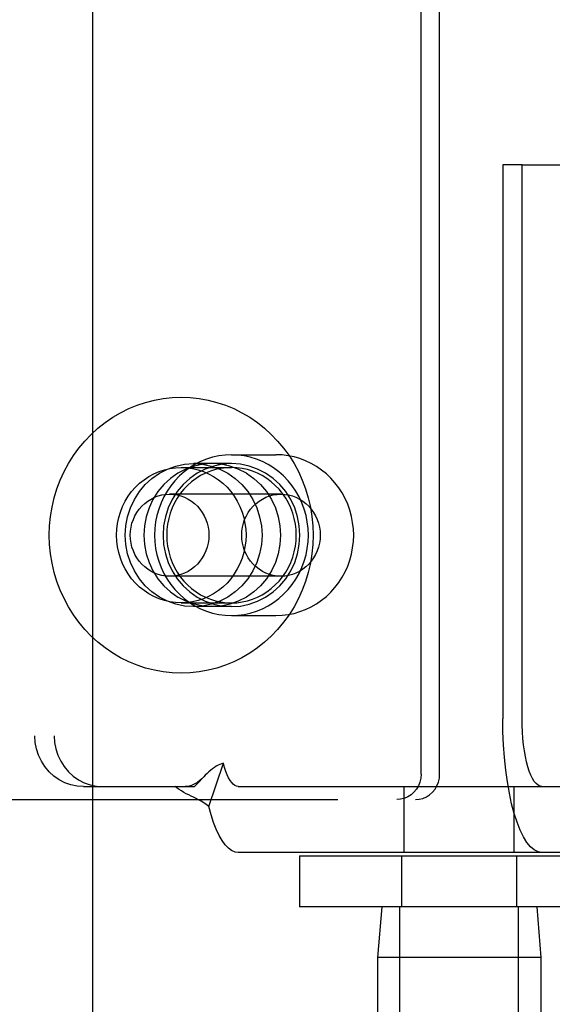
# Model space of a CAD drawing. Header units: inches. Extents: x 0 to 304, y 0 to 196.
# Tile 26 of 98: x 89.929 to 90.558, y 101.792 to 102.955. Entities that reach past the tile are written whole.
import ezdxf

# ---------------------------------------------------------------- set-up
doc = ezdxf.new("R2010")
doc.units = ezdxf.units.IN
doc.header["$LTSCALE"] = 16.696429
doc.header["$MEASUREMENT"] = 0
doc.linetypes.add('HIDDEN', pattern=[0.2, 0.1, -0.1])
doc.layers.add('DEFAULT_2', color=8, linetype='HIDDEN')
doc.layers.add('DOOR_2_ASSEMBLY', color=7, linetype='CONTINUOUS')

msp = doc.modelspace()

# ---------------------------------------------------------------- linework, layer by layer
at = {"layer": 'DEFAULT_2', "color": 8, "linetype": 'HIDDEN'}
for p, q in [((90.3857, 104.9761), (90.3857, 101.507)), ((90.5107, 104.9761), (90.5107, 101.507)), ((90.4031, 102.0635), (90.4031, 104.7535)), ((90.425, 102.0635), (90.425, 104.7535)), ((89.9469, 104.709), (89.9469, 102.109)), ((89.9697, 104.709), (89.9697, 102.109)), ((90.4996, 102.7835), (90.4996, 102.129)), ((90.5224, 102.7835), (90.4996, 102.7835)), ((90.5224, 102.129), (90.5224, 102.7835)), ((90.5224, 102.7835), (91.1077, 102.7835)), ((90.1791, 102.441), (90.2317, 102.441)), ((90.1198, 102.426), (90.1791, 102.426)), ((90.1791, 102.4305), (90.1344, 102.4305)), ((90.2376, 102.3945), (90.106, 102.3945)), ((90.2376, 102.2975), (90.106, 102.2975)), ((90.1198, 102.266), (90.1791, 102.266)), ((90.1791, 102.2615), (90.1344, 102.2615)), ((90.1791, 102.251), (90.2317, 102.251)), ((90.1524, 102.0252), (90.1696, 102.0764)), ((90.1465, 102.0605), (90.146, 102.0599)), ((90.0043, 102.049), (90.0271, 102.049)), ((90.0271, 102.049), (90.1354, 102.049)), ((90.1872, 102.049), (90.6513, 102.049)), ((90.3832, 101.971), (90.3832, 102.049)), ((90.5132, 101.971), (90.5132, 102.049)), ((88.635, 102.0335), (90.3964, 102.0335)), ((90.6513, 101.971), (90.1872, 101.971)), ((90.2595, 101.967), (90.2595, 101.907)), ((90.2595, 101.967), (90.6695, 101.967)), ((90.3802, 101.907), (90.3802, 101.967)), ((90.5162, 101.907), (90.5162, 101.967)), ((90.6695, 101.907), (90.2595, 101.907)), ((90.3567, 101.907), (90.3517, 101.847)), ((90.3782, 101.407), (90.3782, 101.907)), ((90.5182, 101.407), (90.5182, 101.907)), ((90.5397, 101.907), (90.5447, 101.847)), ((90.3517, 101.847), (90.3517, 101.5245)), ((90.5447, 101.847), (90.3517, 101.847)), ((90.5447, 101.847), (90.5447, 101.5245))]:
    msp.add_line(p, q, dxfattribs=at)
for points in [[(89.9639, 102.346), (89.9643, 102.3571), (89.9653, 102.3682), (89.9672, 102.3791), (89.9697, 102.3899), (89.9729, 102.4006), (89.9768, 102.4109), (89.9814, 102.421), (89.9866, 102.4307), (89.9924, 102.44), (89.9989, 102.4488), (90.0059, 102.4572), (90.0134, 102.4651), (90.0214, 102.4724), (90.0299, 102.4791), (90.0388, 102.4852), (90.0481, 102.4907), (90.0577, 102.4955), (90.0676, 102.4996), (90.0777, 102.5029), (90.0881, 102.5056), (90.0985, 102.5075), (90.1091, 102.5086), (90.1198, 102.509), (90.1304, 102.5086), (90.141, 102.5075), (90.1515, 102.5056), (90.1618, 102.5029), (90.172, 102.4996), (90.1819, 102.4955), (90.1915, 102.4907), (90.2008, 102.4852), (90.2097, 102.4791), (90.2181, 102.4724), (90.2262, 102.4651), (90.2337, 102.4572), (90.2407, 102.4488), (90.2471, 102.44), (90.253, 102.4307), (90.2582, 102.421), (90.2627, 102.4109), (90.2666, 102.4006), (90.2699, 102.3899), (90.2724, 102.3791), (90.2742, 102.3682), (90.2753, 102.3571), (90.2756, 102.346)], [(90.1791, 102.441), (90.1716, 102.4406), (90.1642, 102.4397), (90.1568, 102.4381), (90.1496, 102.4358), (90.1426, 102.433), (90.1359, 102.4295), (90.1294, 102.4255), (90.1233, 102.4209), (90.1176, 102.4159), (90.1123, 102.4103), (90.1074, 102.4043), (90.1031, 102.3979), (90.0992, 102.3912), (90.0959, 102.3841), (90.0932, 102.3768), (90.0911, 102.3693), (90.0895, 102.3616), (90.0886, 102.3538), (90.0883, 102.346)], [(90.27, 102.346), (90.2697, 102.3538), (90.2687, 102.3616), (90.2672, 102.3693), (90.265, 102.3768), (90.2623, 102.3841), (90.259, 102.3912), (90.2552, 102.3979), (90.2508, 102.4043), (90.246, 102.4103), (90.2407, 102.4159), (90.2349, 102.4209), (90.2288, 102.4255), (90.2224, 102.4295), (90.2156, 102.433), (90.2086, 102.4358), (90.2014, 102.4381), (90.1941, 102.4397), (90.1866, 102.4406), (90.1791, 102.441)], [(90.3235, 102.346), (90.3232, 102.3535), (90.3223, 102.3609), (90.3209, 102.3682), (90.3189, 102.3754), (90.3164, 102.3825), (90.3134, 102.3893), (90.3099, 102.3958), (90.3058, 102.402), (90.3014, 102.4078), (90.2965, 102.4133), (90.2912, 102.4183), (90.2855, 102.4229), (90.2795, 102.4271), (90.2733, 102.4307), (90.2667, 102.4338), (90.26, 102.4364), (90.2531, 102.4384), (90.246, 102.4398), (90.2389, 102.4407), (90.2317, 102.441)], [(90.0433, 102.346), (90.0436, 102.353), (90.0444, 102.3599), (90.0459, 102.3667), (90.0479, 102.3733), (90.0504, 102.3798), (90.0535, 102.386), (90.0571, 102.3919), (90.0612, 102.3974), (90.0657, 102.4025), (90.0706, 102.4073), (90.0759, 102.4115), (90.0815, 102.4153), (90.0874, 102.4185), (90.0936, 102.4211), (90.1, 102.4232), (90.1065, 102.4248), (90.1131, 102.4257), (90.1198, 102.426)], [(90.1344, 102.2615), (90.1238, 102.2622), (90.1135, 102.2644), (90.1035, 102.2679), (90.094, 102.2728), (90.0852, 102.2789), (90.0773, 102.2862), (90.0703, 102.2945), (90.0644, 102.3037), (90.0597, 102.3136), (90.0563, 102.3241), (90.0543, 102.3349), (90.0536, 102.346), (90.0543, 102.357), (90.0563, 102.3678), (90.0597, 102.3783), (90.0644, 102.3882), (90.0703, 102.3974), (90.0773, 102.4057), (90.0852, 102.413), (90.094, 102.4192), (90.1035, 102.424), (90.1135, 102.4276), (90.1238, 102.4297), (90.1344, 102.4305)], [(90.1563, 102.4305), (90.1457, 102.4297), (90.1354, 102.4276), (90.1254, 102.424), (90.1159, 102.4192), (90.1071, 102.413), (90.0992, 102.4057), (90.0922, 102.3974), (90.0863, 102.3882), (90.0817, 102.3783), (90.0783, 102.3678), (90.0762, 102.357), (90.0755, 102.346), (90.0762, 102.3349), (90.0783, 102.3241), (90.0817, 102.3136), (90.0863, 102.3037), (90.0922, 102.2945), (90.0992, 102.2862), (90.1071, 102.2789), (90.1159, 102.2728)], [(90.1791, 102.4305), (90.1685, 102.4297), (90.1582, 102.4276), (90.1482, 102.424), (90.1387, 102.4192), (90.1299, 102.413), (90.122, 102.4057), (90.115, 102.3974), (90.1091, 102.3882), (90.1045, 102.3783), (90.1011, 102.3678), (90.099, 102.357), (90.0983, 102.346), (90.099, 102.3349), (90.1011, 102.3241), (90.1045, 102.3136), (90.1091, 102.3037), (90.115, 102.2945), (90.122, 102.2862), (90.1299, 102.2789), (90.1387, 102.2728), (90.1482, 102.2679), (90.1582, 102.2644), (90.1685, 102.2622), (90.1791, 102.2615)], [(90.1791, 102.426), (90.1728, 102.4257), (90.1665, 102.4249), (90.1603, 102.4235), (90.1543, 102.4216), (90.1484, 102.4192), (90.1427, 102.4163), (90.1373, 102.4129), (90.1321, 102.4091), (90.1273, 102.4048), (90.1228, 102.4002), (90.1187, 102.3951), (90.1151, 102.3897), (90.1118, 102.384), (90.1091, 102.3781), (90.1068, 102.3719), (90.105, 102.3656), (90.1037, 102.3591), (90.1029, 102.3526), (90.1026, 102.346)], [(90.1198, 102.426), (90.1264, 102.4257), (90.1331, 102.4248), (90.1396, 102.4232), (90.1459, 102.4211), (90.1521, 102.4185), (90.158, 102.4153), (90.1637, 102.4115), (90.1689, 102.4073), (90.1739, 102.4025), (90.1784, 102.3974), (90.1824, 102.3919), (90.186, 102.386), (90.1891, 102.3798), (90.1917, 102.3733), (90.1937, 102.3667), (90.1951, 102.3599), (90.196, 102.353), (90.1963, 102.346)], [(90.1344, 102.4305), (90.145, 102.4297), (90.1553, 102.4276), (90.1653, 102.424), (90.1748, 102.4192), (90.1836, 102.413), (90.1915, 102.4057), (90.1985, 102.3974), (90.2044, 102.3882), (90.209, 102.3783), (90.2124, 102.3678), (90.2145, 102.357), (90.2152, 102.346), (90.2145, 102.3349), (90.2124, 102.3241), (90.209, 102.3136), (90.2044, 102.3037), (90.1985, 102.2945), (90.1915, 102.2862), (90.1836, 102.2789), (90.1748, 102.2728), (90.1653, 102.2679), (90.1553, 102.2644), (90.145, 102.2622), (90.1344, 102.2615)], [(90.1967, 102.4192), (90.1872, 102.424), (90.1772, 102.4276), (90.167, 102.4297), (90.1563, 102.4305)], [(90.1791, 102.2615), (90.1898, 102.2622), (90.2, 102.2644), (90.21, 102.2679), (90.2195, 102.2728), (90.2283, 102.2789), (90.2363, 102.2862), (90.2432, 102.2945), (90.2491, 102.3037), (90.2538, 102.3136), (90.2572, 102.3241), (90.2592, 102.3349), (90.2599, 102.346), (90.2592, 102.357), (90.2572, 102.3678), (90.2538, 102.3783), (90.2491, 102.3882), (90.2432, 102.3974), (90.2363, 102.4057), (90.2283, 102.413), (90.2195, 102.4192), (90.21, 102.424), (90.2, 102.4276), (90.1898, 102.4297), (90.1791, 102.4305)], [(90.2556, 102.346), (90.2554, 102.3526), (90.2546, 102.3591), (90.2533, 102.3656), (90.2515, 102.3719), (90.2492, 102.3781), (90.2464, 102.384), (90.2432, 102.3897), (90.2395, 102.3951), (90.2354, 102.4002), (90.2309, 102.4048), (90.2261, 102.4091), (90.221, 102.4129), (90.2155, 102.4163), (90.2099, 102.4192), (90.204, 102.4216), (90.1979, 102.4235), (90.1917, 102.4249), (90.1854, 102.4257), (90.1791, 102.426)], [(90.1967, 102.4192), (90.2055, 102.413), (90.2135, 102.4057), (90.2204, 102.3974), (90.2263, 102.3882), (90.231, 102.3783), (90.2344, 102.3678), (90.2364, 102.357), (90.2371, 102.346), (90.2364, 102.3349), (90.2344, 102.3241), (90.231, 102.3136), (90.2263, 102.3037), (90.2204, 102.2945), (90.2135, 102.2862), (90.2055, 102.2789), (90.1967, 102.2728), (90.1872, 102.2679), (90.1772, 102.2644), (90.167, 102.2622), (90.1563, 102.2615)], [(90.0596, 102.346), (90.0599, 102.3507), (90.0605, 102.3554), (90.0616, 102.3601), (90.0632, 102.3645), (90.0651, 102.3688), (90.0675, 102.3729), (90.0702, 102.3767), (90.0732, 102.3803), (90.0766, 102.3835), (90.0803, 102.3863), (90.0842, 102.3887), (90.0883, 102.3908), (90.0926, 102.3924), (90.097, 102.3935), (90.1015, 102.3942), (90.106, 102.3945)], [(90.106, 102.3945), (90.1106, 102.3942), (90.1151, 102.3935), (90.1195, 102.3924), (90.1238, 102.3908), (90.1279, 102.3887), (90.1318, 102.3863), (90.1355, 102.3835), (90.1388, 102.3803), (90.1419, 102.3767), (90.1446, 102.3729), (90.1469, 102.3688), (90.1489, 102.3645), (90.1504, 102.3601), (90.1515, 102.3554), (90.1522, 102.3507), (90.1524, 102.346)], [(90.1912, 102.346), (90.1914, 102.3507), (90.1921, 102.3554), (90.1932, 102.3601), (90.1947, 102.3645), (90.1967, 102.3688), (90.199, 102.3729), (90.2017, 102.3767), (90.2048, 102.3803), (90.2082, 102.3835), (90.2118, 102.3863), (90.2157, 102.3887), (90.2198, 102.3908), (90.2241, 102.3924), (90.2285, 102.3935), (90.2331, 102.3942), (90.2376, 102.3945)], [(90.2376, 102.3945), (90.2421, 102.3942), (90.2466, 102.3935), (90.2511, 102.3924), (90.2553, 102.3908), (90.2595, 102.3887), (90.2634, 102.3863), (90.267, 102.3835), (90.2704, 102.3803), (90.2734, 102.3767), (90.2762, 102.3729), (90.2785, 102.3688), (90.2804, 102.3645), (90.282, 102.3601), (90.2831, 102.3554), (90.2838, 102.3507), (90.284, 102.346)], [(90.2756, 102.346), (90.2753, 102.3348), (90.2742, 102.3238), (90.2724, 102.3128), (90.2699, 102.302), (90.2666, 102.2914), (90.2627, 102.281), (90.2582, 102.271), (90.253, 102.2613), (90.2471, 102.252), (90.2407, 102.2431), (90.2337, 102.2347), (90.2262, 102.2268), (90.2181, 102.2195), (90.2097, 102.2128), (90.2008, 102.2067), (90.1915, 102.2012), (90.1819, 102.1965), (90.172, 102.1924), (90.1618, 102.189), (90.1515, 102.1864), (90.141, 102.1845), (90.1304, 102.1834), (90.1198, 102.183), (90.1091, 102.1834), (90.0985, 102.1845), (90.0881, 102.1864), (90.0777, 102.189), (90.0676, 102.1924), (90.0577, 102.1965), (90.0481, 102.2012), (90.0388, 102.2067), (90.0299, 102.2128), (90.0214, 102.2195), (90.0134, 102.2268), (90.0059, 102.2347), (89.9989, 102.2431), (89.9924, 102.252), (89.9866, 102.2613), (89.9814, 102.271), (89.9768, 102.281), (89.9729, 102.2914), (89.9697, 102.302), (89.9672, 102.3128), (89.9653, 102.3238), (89.9643, 102.3348), (89.9639, 102.346)], [(90.1198, 102.266), (90.1131, 102.2663), (90.1065, 102.2672), (90.1, 102.2687), (90.0936, 102.2708), (90.0874, 102.2735), (90.0815, 102.2767), (90.0759, 102.2804), (90.0706, 102.2847), (90.0657, 102.2894), (90.0612, 102.2945), (90.0571, 102.3001), (90.0535, 102.306), (90.0504, 102.3122), (90.0479, 102.3186), (90.0459, 102.3253), (90.0444, 102.3321), (90.0436, 102.339), (90.0433, 102.346)], [(90.106, 102.2975), (90.1015, 102.2977), (90.097, 102.2984), (90.0926, 102.2996), (90.0883, 102.3012), (90.0842, 102.3032), (90.0803, 102.3056), (90.0766, 102.3085), (90.0732, 102.3117), (90.0702, 102.3152), (90.0675, 102.319), (90.0651, 102.3231), (90.0632, 102.3274), (90.0616, 102.3319), (90.0605, 102.3365), (90.0599, 102.3412), (90.0596, 102.346)], [(90.0883, 102.346), (90.0886, 102.3381), (90.0895, 102.3303), (90.0911, 102.3227), (90.0932, 102.3151), (90.0959, 102.3078), (90.0992, 102.3008), (90.1031, 102.294), (90.1074, 102.2876), (90.1123, 102.2816), (90.1176, 102.2761), (90.1233, 102.271), (90.1294, 102.2664), (90.1359, 102.2624), (90.1426, 102.259), (90.1496, 102.2561), (90.1568, 102.2539), (90.1642, 102.2523), (90.1716, 102.2513), (90.1791, 102.251)], [(90.1026, 102.346), (90.1029, 102.3393), (90.1037, 102.3328), (90.105, 102.3263), (90.1068, 102.32), (90.1091, 102.3138), (90.1118, 102.3079), (90.1151, 102.3022), (90.1187, 102.2968), (90.1228, 102.2918), (90.1273, 102.2871), (90.1321, 102.2828), (90.1373, 102.279), (90.1427, 102.2756), (90.1484, 102.2727), (90.1543, 102.2703), (90.1603, 102.2684), (90.1665, 102.2671), (90.1728, 102.2662), (90.1791, 102.266)], [(90.1524, 102.346), (90.1522, 102.3412), (90.1515, 102.3365), (90.1504, 102.3319), (90.1489, 102.3274), (90.1469, 102.3231), (90.1446, 102.319), (90.1419, 102.3152), (90.1388, 102.3117), (90.1355, 102.3085), (90.1318, 102.3056), (90.1279, 102.3032), (90.1238, 102.3012), (90.1195, 102.2996), (90.1151, 102.2984), (90.1106, 102.2977), (90.106, 102.2975)], [(90.1963, 102.346), (90.196, 102.339), (90.1951, 102.3321), (90.1937, 102.3253), (90.1917, 102.3186), (90.1891, 102.3122), (90.186, 102.306), (90.1824, 102.3001), (90.1784, 102.2945), (90.1739, 102.2894), (90.1689, 102.2847), (90.1637, 102.2804), (90.158, 102.2767), (90.1521, 102.2735), (90.1459, 102.2708), (90.1396, 102.2687), (90.1331, 102.2672), (90.1264, 102.2663), (90.1198, 102.266)], [(90.1791, 102.251), (90.1866, 102.2513), (90.1941, 102.2523), (90.2014, 102.2539), (90.2086, 102.2561), (90.2156, 102.259), (90.2224, 102.2624), (90.2288, 102.2664), (90.2349, 102.271), (90.2407, 102.2761), (90.246, 102.2816), (90.2508, 102.2876), (90.2552, 102.294), (90.259, 102.3008), (90.2623, 102.3078), (90.265, 102.3151), (90.2672, 102.3227), (90.2687, 102.3303), (90.2697, 102.3381), (90.27, 102.346)], [(90.1791, 102.266), (90.1854, 102.2662), (90.1917, 102.2671), (90.1979, 102.2684), (90.204, 102.2703), (90.2099, 102.2727), (90.2155, 102.2756), (90.221, 102.279), (90.2261, 102.2828), (90.2309, 102.2871), (90.2354, 102.2918), (90.2395, 102.2968), (90.2432, 102.3022), (90.2464, 102.3079), (90.2492, 102.3138), (90.2515, 102.32), (90.2533, 102.3263), (90.2546, 102.3328), (90.2554, 102.3393), (90.2556, 102.346)], [(90.2376, 102.2975), (90.2331, 102.2977), (90.2285, 102.2984), (90.2241, 102.2996), (90.2198, 102.3012), (90.2157, 102.3032), (90.2118, 102.3056), (90.2082, 102.3085), (90.2048, 102.3117), (90.2017, 102.3152), (90.199, 102.319), (90.1967, 102.3231), (90.1947, 102.3274), (90.1932, 102.3319), (90.1921, 102.3365), (90.1914, 102.3412), (90.1912, 102.346)], [(90.2317, 102.251), (90.2389, 102.2513), (90.246, 102.2521), (90.2531, 102.2536), (90.26, 102.2556), (90.2667, 102.2581), (90.2732, 102.2612), (90.2795, 102.2649), (90.2855, 102.269), (90.2912, 102.2736), (90.2965, 102.2786), (90.3014, 102.2841), (90.3059, 102.29), (90.3099, 102.2962), (90.3134, 102.3027), (90.3164, 102.3095), (90.319, 102.3165), (90.3209, 102.3237), (90.3223, 102.3311), (90.3232, 102.3385), (90.3235, 102.346)], [(90.284, 102.346), (90.2838, 102.3412), (90.2831, 102.3365), (90.282, 102.3319), (90.2804, 102.3274), (90.2785, 102.3231), (90.2762, 102.319), (90.2734, 102.3152), (90.2704, 102.3117), (90.267, 102.3085), (90.2634, 102.3056), (90.2595, 102.3032), (90.2553, 102.3012), (90.2511, 102.2996), (90.2466, 102.2984), (90.2421, 102.2977), (90.2376, 102.2975)], [(90.1563, 102.2615), (90.1457, 102.2622), (90.1354, 102.2644), (90.1254, 102.2679), (90.1159, 102.2728)], [(90.5458, 101.971), (90.5413, 101.9717), (90.5368, 101.974), (90.5324, 101.9778), (90.5281, 101.983), (90.5241, 101.9896), (90.5202, 101.9976), (90.5165, 102.0068), (90.5132, 102.0172), (90.5101, 102.0287), (90.5074, 102.0412), (90.5051, 102.0545), (90.5031, 102.0685), (90.5016, 102.0831), (90.5005, 102.0981), (90.4999, 102.1134), (90.4996, 102.129)], [(90.5458, 102.049), (90.5435, 102.0494), (90.5413, 102.0505), (90.539, 102.0524), (90.5369, 102.0551), (90.5348, 102.0584), (90.5328, 102.0625), (90.531, 102.0671), (90.5293, 102.0724), (90.5277, 102.0782), (90.5264, 102.0845), (90.5252, 102.0913), (90.5242, 102.0984), (90.5234, 102.1058), (90.5229, 102.1134), (90.5226, 102.1211), (90.5224, 102.129)], [(90.0043, 102.049), (89.9967, 102.0495), (89.9894, 102.051), (89.9823, 102.0535), (89.9756, 102.057), (89.9693, 102.0614), (89.9637, 102.0665), (89.9587, 102.0725), (89.9546, 102.079), (89.9513, 102.086), (89.9488, 102.0934), (89.9474, 102.1011), (89.9469, 102.109)], [(89.9697, 102.109), (89.9702, 102.1011), (89.9716, 102.0934), (89.9741, 102.086), (89.9774, 102.079), (89.9816, 102.0725), (89.9865, 102.0665), (89.9921, 102.0614), (89.9984, 102.057), (90.0051, 102.0535), (90.0122, 102.051), (90.0195, 102.0495), (90.0271, 102.049)], [(90.1696, 102.0764), (90.1675, 102.0759), (90.1654, 102.0751), (90.1633, 102.0741), (90.1611, 102.0729), (90.1589, 102.0715), (90.1567, 102.0699), (90.1546, 102.0682), (90.1525, 102.0663), (90.1503, 102.0643), (90.1482, 102.0622), (90.1465, 102.0605)], [(90.1872, 102.049), (90.1852, 102.0493), (90.1832, 102.0501), (90.1813, 102.0516), (90.1794, 102.0536), (90.1775, 102.0562), (90.1757, 102.0593), (90.174, 102.0629), (90.1724, 102.0669), (90.171, 102.0715), (90.1696, 102.0764)], [(90.4031, 102.0635), (90.4027, 102.0587), (90.4017, 102.0542), (90.4, 102.0499), (90.3976, 102.0458), (90.3947, 102.0423), (90.3913, 102.0392), (90.3874, 102.0367), (90.3833, 102.0349), (90.379, 102.0339), (90.3744, 102.0335)], [(90.3964, 102.0335), (90.4009, 102.0339), (90.4052, 102.0349), (90.4094, 102.0367), (90.4132, 102.0392), (90.4166, 102.0423), (90.4196, 102.0458), (90.4219, 102.0499), (90.4236, 102.0542), (90.4247, 102.0587), (90.425, 102.0635)], [(90.1465, 102.0605), (90.144, 102.058), (90.1416, 102.0559), (90.1392, 102.0541), (90.1368, 102.0526), (90.1343, 102.0513), (90.1318, 102.0502), (90.1292, 102.0495), (90.1263, 102.049), (90.1246, 102.049)], [(90.146, 102.0599), (90.1394, 102.053), (90.1373, 102.0509), (90.1354, 102.049)], [(90.1524, 102.0252), (90.1494, 102.0276), (90.1465, 102.0298), (90.1434, 102.0317), (90.1403, 102.0334), (90.1373, 102.0349), (90.1343, 102.0364), (90.1315, 102.0377), (90.1286, 102.0391), (90.1257, 102.0405), (90.1228, 102.0421), (90.1199, 102.0437), (90.1172, 102.0455), (90.1148, 102.0472), (90.1126, 102.049)], [(90.1872, 101.971), (90.1833, 101.9716), (90.1793, 101.9733), (90.1755, 101.9761), (90.1717, 101.9801), (90.1681, 101.9852), (90.1646, 101.9913), (90.1612, 101.9984), (90.158, 102.0065), (90.1551, 102.0154), (90.1524, 102.0252)]]:
    msp.add_lwpolyline(points, dxfattribs=at)
at = {"layer": 'DOOR_2_ASSEMBLY', "color": 3, "linetype": 'Continuous'}
msp.add_line((90.015, 140.553), (90.015, 66.261), dxfattribs=at)

doc.saveas('drawing.dxf')
